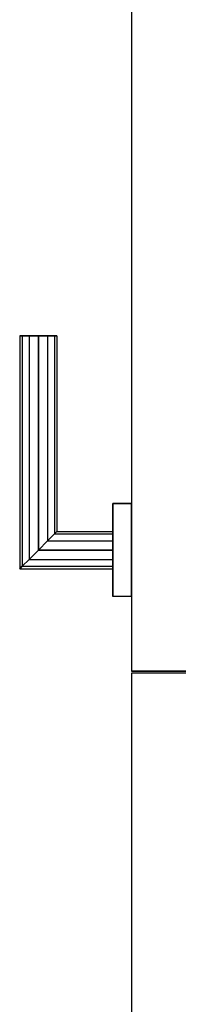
# Model space of a CAD drawing. Header units: metres. Extents: x 391.1 to 430.4, y 12.7 to 29.8.
# Tile 177 of 208: x 410.1864 to 410.2715, y 14.9941 to 15.5225. Entities that reach past the tile are written whole.
import ezdxf

# ---------------------------------------------------------------- set-up
doc = ezdxf.new("R2010")
doc.units = ezdxf.units.M
doc.layers.add('01_CARPINTERIA', color=5, linetype='Continuous', lineweight=25, true_color=0x0000ff)

# ---------------------------------------------------------------- blocks, each defined once
blk = doc.blocks.new('Family - LONDR55-XX_ZZ-ARQ-CAA-M3D-Londres55-155804-02_SAN_P0')
at = {"layer": '01_CARPINTERIA', "color": 161, "true_color": 0xaaaaff}
for p, q in [((1.05302, 0.14866), (1.05168, 0.15)), ((1.05168, 0.15), (1.05168, 0.1)), ((1.05168, 0.15), (1.05302, 0.14866)), ((1.17668, 0.15), (1.05168, 0.15)), ((1.05668, 0.145), (1.05302, 0.14866)), ((1.05302, 0.14866), (1.05302, 0.1)), ((1.05302, 0.14866), (1.05302, 0.1)), ((1.05302, 0.14866), (1.05668, 0.145)), ((1.17668, 0.14866), (1.05302, 0.14866)), ((1.17668, 0.14866), (1.05302, 0.14866)), ((1.17668, 0.14866), (1.17668, 0.15)), ((1.17668, 0.15), (1.17668, 0.14866)), ((1.17668, 0.145), (1.17668, 0.14866)), ((1.17668, 0.14866), (1.17668, 0.145)), ((1.06168, 0.14), (1.05668, 0.145)), ((1.05668, 0.145), (1.05668, 0.1)), ((1.05668, 0.145), (1.05668, 0.1)), ((1.05668, 0.145), (1.06168, 0.14)), ((1.17668, 0.145), (1.05668, 0.145)), ((1.17668, 0.145), (1.05668, 0.145)), ((1.17668, 0.145), (1.17668, 0.14)), ((1.17668, 0.14), (1.17668, 0.145)), ((1.06168, 0.1), (1.06168, 0.14)), ((1.06168, 0.14), (1.06168, 0.1)), ((1.06168, 0.14), (1.06668, 0.135)), ((1.06668, 0.135), (1.06168, 0.14)), ((1.06168, 0.14), (1.17668, 0.14)), ((1.17668, 0.14), (1.06168, 0.14)), ((1.17668, 0.14), (1.17668, 0.135)), ((1.17668, 0.135), (1.17668, 0.14)), ((1.06668, 0.135), (1.06668, 0.1)), ((1.06668, 0.135), (1.07034, 0.13134)), ((1.07034, 0.13134), (1.06668, 0.135)), ((1.06668, 0.135), (1.06668, 0.1)), ((1.17668, 0.135), (1.06668, 0.135)), ((1.17668, 0.135), (1.06668, 0.135)), ((1.17668, 0.135), (1.17668, 0.13134)), ((1.17668, 0.13134), (1.17668, 0.135)), ((1.07034, 0.13134), (1.07034, 0.1)), ((1.07034, 0.13134), (1.07168, 0.13)), ((1.07168, 0.13), (1.07034, 0.13134)), ((1.07034, 0.13134), (1.07034, 0.1)), ((1.17668, 0.13134), (1.07034, 0.13134)), ((1.17668, 0.13134), (1.07034, 0.13134)), ((1.07168, 0.13), (1.07168, 0.1)), ((1.17668, 0.13), (1.07168, 0.13)), ((1.17668, 0.13134), (1.17668, 0.13)), ((1.17668, 0.13), (1.17668, 0.13134)), ((1.08668, 0.1), (1.03668, 0.1)), ((1.03668, 0.1), (1.08668, 0.1)), ((1.03668, 0.09), (1.03668, 0.1)), ((1.03668, 0.09), (1.03668, 0.1)), ((1.05302, 0.1), (1.05168, 0.1)), ((1.05168, 0.1), (1.05302, 0.1)), ((1.05668, 0.1), (1.05302, 0.1)), ((1.05302, 0.1), (1.05668, 0.1)), ((1.06168, 0.1), (1.05668, 0.1)), ((1.05668, 0.1), (1.06168, 0.1)), ((1.06668, 0.1), (1.06168, 0.1)), ((1.06168, 0.1), (1.06668, 0.1)), ((1.06668, 0.1), (1.07034, 0.1)), ((1.07034, 0.1), (1.06668, 0.1)), ((1.07034, 0.1), (1.07168, 0.1)), ((1.07168, 0.1), (1.07034, 0.1)), ((1.08668, 0.09), (1.08668, 0.1)), ((1.08668, 0.1), (1.08668, 0.09)), ((0.99568, 0.09), (0.05, 0.09)), ((0.99568, 0.09), (0.05, 0.09)), ((0.99568, 0.05), (0.99568, 0.09)), ((0.99568, 0.05), (0.99568, 0.09)), ((1.94236, 0.09), (0.99668, 0.09)), ((0.99668, 0.09), (0.99668, 0.05)), ((1.94236, 0.09), (0.99668, 0.09)), ((0.99668, 0.05), (0.99668, 0.09)), ((1.08668, 0.09), (1.03668, 0.09)), ((1.03668, 0.09), (1.08668, 0.09))]:
    blk.add_line(p, q, dxfattribs=at)
blk = doc.blocks.new('Family - Porta PB-155805-02_SAN_P0')
blk.add_blockref('Family - LONDR55-XX_ZZ-ARQ-CAA-M3D-Londres55-155804-02_SAN_P0', (0, 0))
blk = doc.blocks.new('LONDR55-XX_ZZ-ARQ-CAA-M3D-Londres55_ifc-1-02_SAN_P0')
at = {"layer": '01_CARPINTERIA', "color": 253, "lineweight": 18, "true_color": 0xaaaaaa, "rotation": 90}
blk.add_blockref('Family - Porta PB-155805-02_SAN_P0', (410.33645, 14.17617), dxfattribs=at)

msp = doc.modelspace()

# ---------------------------------------------------------------- block references
at = {"lineweight": 5}
msp.add_blockref('LONDR55-XX_ZZ-ARQ-CAA-M3D-Londres55_ifc-1-02_SAN_P0', (0, 0), dxfattribs=at)

doc.saveas('drawing.dxf')
